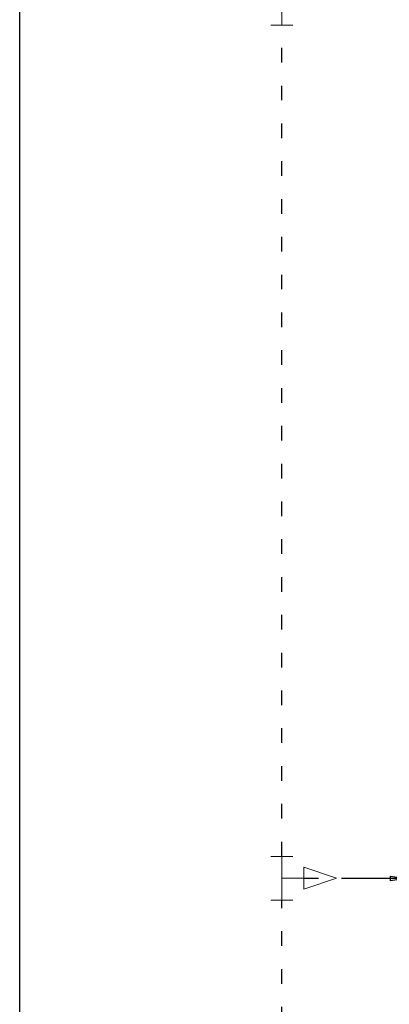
# Model space of a CAD drawing. Header units: millimetres. Extents: x -15 to 153, y -141 to 37.
# Tile 55 of 98: x 21.26 to 23.79, y 17.14 to 23.88. Entities that reach past the tile are written whole.
import ezdxf

# ---------------------------------------------------------------- set-up
doc = ezdxf.new("R2010")
doc.units = ezdxf.units.MM
doc.header["$MEASUREMENT"] = 0
doc.linetypes.add('DOT2', pattern=[3.175, 0, -3.175])
for name, color, linetype, lineweight in [('AF-Conexões', 9, 'Continuous', 20), ('AF-Sentido tubo', 9, 'Continuous', 20), ('AF-Tubos', 4, 'Continuous', 30), ('AF-Tubos detalhe', 4, 'Continuous', 30), ('DI-Detalhes', 1, 'Continuous', 30)]:
    doc.layers.add(name, color=color, linetype=linetype, lineweight=lineweight)
doc.dimstyles.get("Standard").update_dxf_attribs({"dimtxt": 0.18, "dimasz": 0.18, "dimexe": 0.18, "dimexo": 0.0625, "dimgap": 0.09, "dimtad": 0, "dimtih": 1, "dimtoh": 1, "dimdec": 4, "dimzin": 0, "dimdsep": 46, "dimtxsty": 'Standard', "dimcen": 0.09, "dimadec": 0, "dimazin": 0, "dimtfac": 1, "dimtdec": 4, "dimtofl": 0, "dimtmove": 0, "dimatfit": 3, "dimfxl": 1, "dimtolj": 1, "dimtzin": 0, "dimarcsym": 0})

msp = doc.modelspace()

# ---------------------------------------------------------------- linework, layer by layer
at = {"layer": 'AF-Conexões', "linetype": 'Continuous'}
for p, q in [((23.05, 23.995), (23.05, 23.845)), ((22.975, 23.845), (23.125, 23.845)), ((22.975, 18.1555), (23.125, 18.1555)), ((23.05, 18.0055), (23.05, 18.1555)), ((23.2, 18.0805), (23.2, 17.9305)), ((23.2, 18.0805), (23.425, 18.0055)), ((23.05, 18.0055), (23.2, 18.0055)), ((23.05, 18.0055), (23.05, 17.8555)), ((23.2, 17.9305), (23.425, 18.0055)), ((22.975, 17.8555), (23.125, 17.8555))]:
    msp.add_line(p, q, dxfattribs=at)
at = {"layer": 'AF-Tubos', "linetype": 'DOT2', "ltscale": 0.05}
for p, q in [((23.2, 18.0055), (24.1644, 18.0055)), ((23.05, 9.0036), (23.05, 17.8555))]:
    msp.add_line(p, q, dxfattribs=at)
at = {"layer": 'AF-Tubos detalhe', "linetype": 'DOT2', "ltscale": 0.05}
msp.add_line((23.05, 18.1555), (23.05, 23.845), dxfattribs=at)
at = {"layer": 'DI-Detalhes', "linetype": 'Continuous'}
msp.add_lwpolyline([(21.2581, 30.2225), (28.8226, 30.2225), (28.8226, 9.8928), (21.2581, 9.8928), (21.2581, 30.2225)], close=True, dxfattribs=at)

# ---------------------------------------------------------------- leaders
at = {"layer": 'AF-Sentido tubo'}
msp.add_leader([(23.8929, 18.004), (23.4699, 18.004)], dimstyle='Standard', override={"dimasz": 0.1, "dimldrblk": 'CLOSED'}, dxfattribs=at)

doc.saveas('drawing.dxf')
